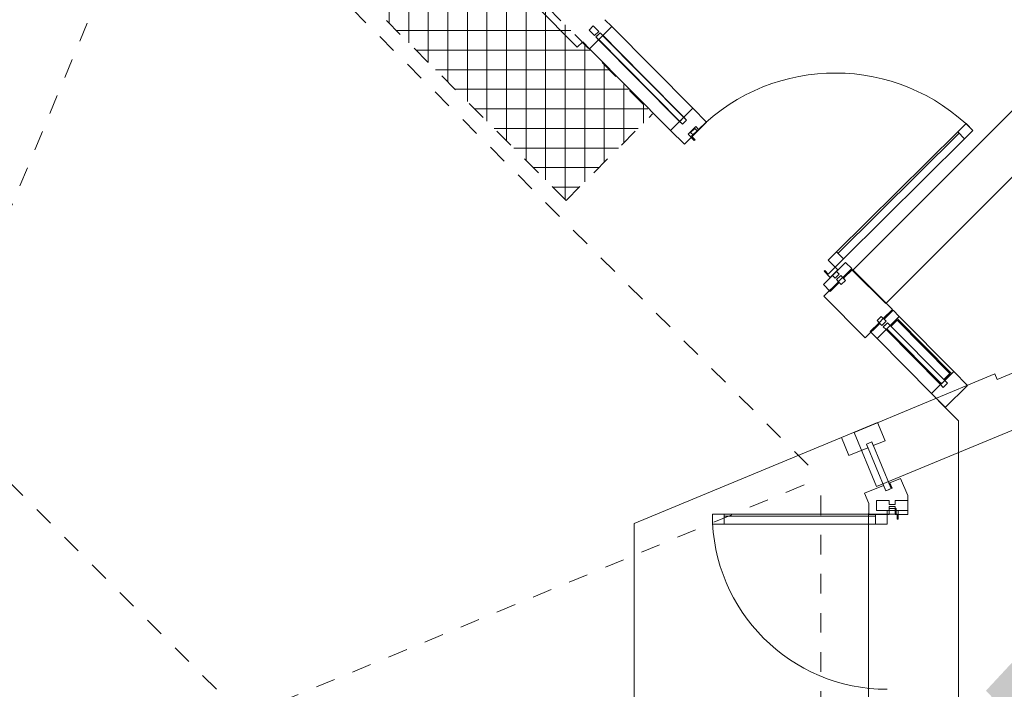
# Model space of a CAD drawing. Header units: metres. Extents: x -79 to 740, y -195 to 69.
# Tile 250 of 256: x 30.52 to 35.56, y 31.55 to 34.97. Entities that reach past the tile are written whole.
import ezdxf

# ---------------------------------------------------------------- set-up
doc = ezdxf.new("R2010")
doc.units = ezdxf.units.M
doc.header["$MEASUREMENT"] = 0
doc.linetypes.add('Strichlinie_ eng', pattern=[0.115, 0.075, -0.04])
doc.linetypes.add('Wipeout_Contour', pattern=[1, 0, -1])
for name, color, linetype in [('00 Linien_Kreise_Splines', 7, 'Continuous'), ('00 Schraffuren', 7, 'Continuous'), ('10 Fassade', 7, 'Continuous'), ('10 Stütze Holz', 7, 'Continuous'), ('10 Wand außen', 7, 'Continuous'), ('30 Dach', 7, 'Continuous'), ('97 Brandschutz', 7, 'Continuous'), ('Abbruch_00 Linien_Kreise_Splines', 7, 'Continuous')]:
    doc.layers.add(name, color=color, linetype=linetype)
doc.linetypes.add('Abbruch 1', pattern='A,0,[1,995_ARC_230 ERW_GR_EG_2607011.Shx,S=0.001984,R=0,X=0,Y=0],-0.25,0', length=0.25)
pattern_1 = [(45, (0, 0), (-0.02828427, 0.02828427), []), (135, (0, 0), (0.02828427, 0.02828427), [])]

# ---------------------------------------------------------------- blocks, each defined once
blk = doc.blocks.new('Pfeil gerade 27')
at = {"layer": '97 Brandschutz', "linetype": 'Continuous', "lineweight": 18, "true_color": 0x60cd00}
blk.add_hatch(color=72, dxfattribs=at).paths.add_polyline_path([(0.3, 0), (0.1607, 0.1497), (0.1607, 0.0752), (-0.3, 0.0752), (-0.3, -0.0752), (0.1607, -0.0752), (0.1607, -0.1497)])

msp = doc.modelspace()

# ---------------------------------------------------------------- hatches: boundary and pattern name
at = {"layer": '00 Schraffuren', "linetype": 'Continuous', "lineweight": 18, "true_color": 0x1f1f1f}
h = msp.add_hatch(dxfattribs=at)
h.set_pattern_fill('Gitter_20x20_1_0001', color=250, style=0, pattern_type=2)
h.set_pattern_definition([(0, (30.11073, 35.81871), (0, 0.1), []), (90, (30.11073, 35.81871), (-0.1, 0), [])])
h.paths.add_polyline_path([(26.7307, 35.8187), (31.5478, 35.8187), (33.3156, 34.0509), (33.7584, 34.4937), (31.8157, 36.4655), (26.4631, 36.4655)])
at = {"layer": '10 Fassade', "linetype": 'Continuous', "lineweight": 0, "true_color": 0x000000}
for points in [[(34.9829, 32.5793), (34.9715, 32.607), (34.9668, 32.6051), (34.9783, 32.5774)], [(34.9829, 32.5793), (34.9715, 32.607), (34.9668, 32.6051), (34.9783, 32.5774)], [(35.0036, 32.4754), (34.9986, 32.4754), (34.9986, 32.4454), (35.0036, 32.4454)], [(35.0036, 32.4754), (34.9986, 32.4754), (34.9986, 32.4454), (35.0036, 32.4454)]]:
    msp.add_hatch(color=18, dxfattribs=at).paths.add_polyline_path(points)

# ---------------------------------------------------------------- linework, layer by layer
at = {"layer": '00 Linien_Kreise_Splines', "color": 9, "linetype": 'Strichlinie_ eng', "lineweight": 13}
msp.add_line((31.5478, 35.8187), (33.3156, 34.0509), dxfattribs=at)
at = {"layer": '00 Linien_Kreise_Splines', "color": 7, "linetype": 'Continuous', "lineweight": 9}
msp.add_line((33.6636, 28.4748), (33.6636, 32.399), dxfattribs=at)
at = {"layer": '10 Fassade', "color": 7, "linetype": 'Continuous', "lineweight": 13}
for p, q in [((33.1612, 35.0469), (33.3724, 34.8339)), ((33.1612, 35.0469), (33.3724, 34.8339)), ((33.4008, 34.862), (33.3724, 34.8339)), ((33.4008, 34.862), (33.3724, 34.8339)), ((34.7804, 33.6985), (34.9845, 33.4927)), ((34.7804, 33.6985), (34.9845, 33.4927)), ((34.6316, 33.6213), (34.6668, 33.5858)), ((34.6316, 33.6213), (34.6668, 33.5858)), ((34.6348, 33.5612), (34.8461, 33.3482)), ((34.6348, 33.5612), (34.8461, 33.3482)), ((34.9089, 32.9148), (34.7241, 32.8383)), ((34.9089, 32.9148), (34.7241, 32.8383)), ((34.9089, 32.9148), (34.9472, 32.8224)), ((34.9089, 32.9148), (34.9472, 32.8224)), ((34.7241, 32.8383), (34.7624, 32.7459)), ((34.7241, 32.8383), (34.7624, 32.7459)), ((34.8795, 32.8161), (34.8517, 32.8046)), ((34.8795, 32.8161), (34.8517, 32.8046)), ((34.8517, 32.8046), (34.8594, 32.7861)), ((34.8517, 32.8046), (34.8594, 32.7861)), ((34.8795, 32.8161), (34.8871, 32.7976)), ((34.8795, 32.8161), (34.8871, 32.7976)), ((34.9472, 32.8224), (34.8871, 32.7976)), ((34.9472, 32.8224), (34.8871, 32.7976)), ((34.8594, 32.7861), (34.7624, 32.7459)), ((34.8594, 32.7861), (34.7624, 32.7459)), ((34.9391, 32.5936), (34.8421, 32.5534)), ((34.9391, 32.5936), (34.8421, 32.5534)), ((34.9391, 32.5936), (34.9506, 32.5659)), ((34.9391, 32.5936), (34.9506, 32.5659)), ((34.9668, 32.6051), (34.9783, 32.5774)), ((34.9668, 32.6051), (34.9783, 32.5774)), ((34.9715, 32.607), (34.9829, 32.5793)), ((34.9715, 32.607), (34.9829, 32.5793)), ((34.9829, 32.5793), (34.9783, 32.5774)), ((34.9829, 32.5793), (34.9783, 32.5774)), ((34.9686, 32.5161), (34.9036, 32.5161)), ((34.9686, 32.5161), (34.9036, 32.5161)), ((34.9686, 32.5161), (34.9686, 32.4961)), ((34.9686, 32.5161), (34.9686, 32.4961)), ((34.9986, 32.4961), (34.9686, 32.4961)), ((34.9986, 32.4961), (34.9686, 32.4961)), ((34.9986, 32.5161), (34.9986, 32.4961)), ((35.0636, 32.5161), (34.9986, 32.5161)), ((34.9986, 32.5161), (34.9986, 32.4961)), ((35.0636, 32.5161), (34.9986, 32.5161)), ((35.0636, 32.5161), (35.0636, 32.4661)), ((35.0636, 32.5161), (35.0636, 32.4661)), ((34.9686, 32.4861), (34.9686, 32.4754)), ((34.9986, 32.4861), (34.9686, 32.4861)), ((34.9686, 32.4861), (34.9686, 32.4754)), ((34.9986, 32.4861), (34.9686, 32.4861)), ((34.9686, 32.4754), (34.9686, 32.4661)), ((34.9686, 32.4754), (34.9686, 32.4661)), ((34.9686, 32.4661), (34.9686, 32.4454)), ((34.9686, 32.4661), (34.9686, 32.4454)), ((34.9986, 32.4861), (34.9986, 32.4754)), ((34.9986, 32.4861), (34.9986, 32.4754)), ((34.9986, 32.4754), (34.9986, 32.4661)), ((35.0036, 32.4754), (34.9986, 32.4754)), ((34.9986, 32.4754), (34.9986, 32.4661)), ((35.0036, 32.4754), (34.9986, 32.4754)), ((34.9986, 32.4661), (34.9986, 32.4454)), ((35.0636, 32.4661), (34.9986, 32.4661)), ((34.9986, 32.4661), (34.9986, 32.4454)), ((35.0636, 32.4661), (34.9986, 32.4661)), ((35.0036, 32.4754), (35.0036, 32.4454)), ((35.0036, 32.4754), (35.0036, 32.4454)), ((35.0636, 32.4661), (35.0636, 32.4454)), ((35.0636, 32.4661), (35.0636, 32.4454))]:
    msp.add_line(p, q, dxfattribs=at)
at = {"layer": '10 Fassade', "color": 7, "linetype": 'Continuous', "lineweight": 13, "flags": 128}
for points in [[(34.9506, 32.5659), (34.9783, 32.5774), (34.8795, 32.8161), (34.8517, 32.8046)], [(34.9506, 32.5659), (34.9783, 32.5774), (34.8795, 32.8161), (34.8517, 32.8046)], [(34.9586, 32.4661), (34.9586, 32.4461), (35.0086, 32.4461), (35.0086, 32.4211), (35.0136, 32.4211), (35.0136, 32.4661)], [(34.9586, 32.4661), (34.9586, 32.4461), (35.0086, 32.4461), (35.0086, 32.4211), (35.0136, 32.4211), (35.0136, 32.4661)]]:
    msp.add_lwpolyline(points, close=True, dxfattribs=at)
for points in [[(35.0269, 32.63), (34.9715, 32.607), (34.9668, 32.6051)], [(35.0269, 32.63), (34.9715, 32.607), (34.9668, 32.6051)], [(35.0269, 32.63), (35.0636, 32.5414), (35.0636, 32.5161)], [(35.0269, 32.63), (35.0636, 32.5414), (35.0636, 32.5161)], [(34.9783, 32.5774), (34.9645, 32.5716), (34.9506, 32.5659)], [(34.9783, 32.5774), (34.9645, 32.5716), (34.9506, 32.5659)], [(34.9986, 32.4754), (34.9836, 32.4754), (34.9686, 32.4754)], [(34.9986, 32.4754), (34.9836, 32.4754), (34.9686, 32.4754)], [(35.0636, 32.4454), (35.0036, 32.4454), (34.9986, 32.4454)], [(35.0636, 32.4454), (35.0036, 32.4454), (34.9986, 32.4454)]]:
    msp.add_lwpolyline(points, dxfattribs=at)
at = {"layer": '10 Stütze Holz', "color": 7, "linetype": 'Continuous', "lineweight": 13, "flags": 128}
msp.add_lwpolyline([(35.6127, 32.9141), (35.7975, 32.9907), (35.7057, 33.2124), (35.5209, 33.1359)], dxfattribs=at)
at = {"layer": '10 Wand außen', "color": 7, "linetype": 'Continuous', "lineweight": 9, "flags": 128}
for points in [[(36.821, 35.7331), (34.781, 33.6931)], [(34.9507, 33.5234), (36.9907, 35.5634)], [(34.781, 33.6931), (34.9507, 33.5234)], [(35.5094, 33.1636), (34.7888, 32.8651)], [(35.5209, 33.1359), (35.5094, 33.1636)], [(34.7888, 32.8651), (34.9036, 32.5879)], [(34.9036, 32.5879), (35.6242, 32.8864)]]:
    msp.add_lwpolyline(points, dxfattribs=at)
at = {"layer": '30 Dach', "color": 7, "linetype": 'Strichlinie_ eng', "lineweight": 9}
msp.add_lwpolyline([(21.9846, 25.1395), (23.2054, 28.0869), (30.292, 28.0869), (31.6686, 29.4635), (31.6686, 31.4103), (30.0624, 33.0165), (31.1893, 35.7372)], dxfattribs=at)
at = {"layer": 'Abbruch_00 Linien_Kreise_Splines', "color": 40, "linetype": 'Abbruch 1', "lineweight": 9, "true_color": 0xe6c200}
msp.add_line((35.3236, 27.9495), (35.3236, 32.9243), dxfattribs=at)

# ---------------------------------------------------------------- block references
at = {"layer": '97 Brandschutz', "color": 7, "linetype": 'Continuous', "lineweight": 13, "xscale": -1}
msp.add_blockref('Pfeil gerade 27', (35.7636, 31.5447), dxfattribs=at)

# ---------------------------------------------------------------- wipeouts: each hides what was drawn before it
at = {"color": 254, "linetype": 'Wipeout_Contour', "lineweight": 0, "ltscale": 193.39576}
msp.add_wipeout([(33.9527, 34.398), (33.9667, 34.3838), (33.988, 34.405), (33.974, 34.4192)], dxfattribs=at).dxf.layer = '10 Fassade'
at = {"color": 254, "linetype": 'Wipeout_Contour', "lineweight": 0, "ltscale": 193.397014}
msp.add_wipeout([(34.6778, 33.6671), (34.6919, 33.6529), (34.7132, 33.674), (34.6991, 33.6882)], dxfattribs=at).dxf.layer = '10 Fassade'
at = {"color": 254, "linetype": 'Wipeout_Contour', "lineweight": 0, "ltscale": 189.41046}
msp.add_wipeout([(34.8986, 32.3961), (34.8986, 32.4461), (34.124, 32.4461), (34.124, 32.3961)], dxfattribs=at).dxf.layer = '10 Fassade'

# ---------------------------------------------------------------- next in the draw order: linework, layer by layer
at = {"layer": '10 Fassade', "color": 7, "linetype": 'Continuous', "lineweight": 13}
for p, q in [((33.974, 34.4192), (33.9527, 34.398)), ((33.974, 34.4192), (33.988, 34.405)), ((34.0342, 34.4507), (33.988, 34.405)), ((33.9667, 34.3838), (33.9206, 34.3381)), ((33.9527, 34.398), (33.9667, 34.3838)), ((34.9036, 32.5161), (34.9036, 32.4661)), ((34.8986, 32.4461), (34.124, 32.4461)), ((34.9686, 32.4454), (34.8636, 32.4454)), ((34.9686, 32.4661), (34.9036, 32.4661)), ((34.8986, 32.4361), (34.124, 32.4361)), ((34.8986, 32.3961), (34.124, 32.3961))]:
    msp.add_line(p, q, dxfattribs=at)
at = {"layer": '10 Fassade', "color": 7, "linetype": 'Continuous', "lineweight": 13, "flags": 128}
for points in [[(33.988, 34.405), (33.9667, 34.3838)], [(34.8421, 32.5534), (34.8636, 32.5016), (34.8636, 32.4454)]]:
    msp.add_lwpolyline(points, dxfattribs=at)
for points in [[(34.124, 32.3961), (34.064, 32.3961), (34.064, 32.4461), (34.124, 32.4461)], [(34.8986, 32.3961), (34.124, 32.3961), (34.124, 32.4461), (34.8986, 32.4461)], [(34.9586, 32.3961), (34.8986, 32.3961), (34.8986, 32.4461), (34.9586, 32.4461)]]:
    msp.add_lwpolyline(points, close=True, dxfattribs=at)
at = {"layer": '10 Fassade', "color": 7, "linetype": 'Continuous', "lineweight": 9}
msp.add_arc((34.9586, 32.4461), 0.8946, 180, 270, dxfattribs=at)

# ---------------------------------------------------------------- next in the draw order: wipeouts: each hides what was drawn before it
at = {"color": 254, "linetype": 'Wipeout_Contour', "lineweight": 0, "ltscale": 193.602686}
msp.add_wipeout([(33.5035, 34.8934), (33.9176, 34.476), (33.9638, 34.5217), (33.5496, 34.9392)], dxfattribs=at).dxf.layer = '10 Fassade'
at = {"color": 254, "linetype": 'Wipeout_Contour', "lineweight": 0, "ltscale": 195.489794}
msp.add_wipeout([(34.6995, 33.7872), (34.7347, 33.7517), (35.3542, 34.3662), (35.319, 34.4017)], dxfattribs=at).dxf.layer = '10 Fassade'
at = {"color": 254, "linetype": 'Wipeout_Contour', "lineweight": 0, "ltscale": 193.395575}
msp.add_wipeout([(34.7202, 33.6669), (34.6989, 33.6458), (34.7235, 33.621), (34.7448, 33.6421)], dxfattribs=at).dxf.layer = '10 Fassade'
at = {"color": 254, "linetype": 'Wipeout_Contour', "lineweight": 0, "ltscale": 193.619381}
msp.add_wipeout([(34.9736, 33.4114), (35.2522, 33.1306), (35.2984, 33.1763), (35.0197, 33.4572)], dxfattribs=at).dxf.layer = '10 Fassade'

# ---------------------------------------------------------------- next in the draw order: linework, layer by layer
at = {"layer": '10 Fassade', "color": 7, "linetype": 'Continuous', "lineweight": 13}
for p, q in [((33.5144, 34.9747), (33.5496, 34.9392)), ((33.9638, 34.5217), (34.0342, 34.4507)), ((34.6995, 33.7872), (35.319, 34.4017)), ((34.7065, 33.7801), (35.3261, 34.3946)), ((34.7347, 33.7517), (35.3542, 34.3662)), ((34.7452, 33.734), (34.6991, 33.6882)), ((34.7768, 33.7021), (34.7307, 33.6563)), ((34.7804, 33.6985), (34.7343, 33.6527)), ((34.7452, 33.734), (34.7768, 33.7021)), ((34.6778, 33.6671), (34.6316, 33.6213)), ((34.6778, 33.6671), (34.6919, 33.6529)), ((34.7132, 33.674), (34.6919, 33.6529)), ((34.7202, 33.6669), (34.6989, 33.6458)), ((34.6989, 33.6458), (34.7094, 33.6352)), ((34.6991, 33.6882), (34.7132, 33.674)), ((34.7202, 33.6669), (34.7307, 33.6563)), ((34.7343, 33.6527), (34.7448, 33.6421)), ((34.7094, 33.6352), (34.6348, 33.5612)), ((34.713, 33.6316), (34.6668, 33.5858)), ((34.713, 33.6316), (34.7235, 33.621)), ((34.7448, 33.6421), (34.7235, 33.621)), ((34.9881, 33.4891), (35.0197, 33.4572)), ((35.2984, 33.1763), (35.3688, 33.1053))]:
    msp.add_line(p, q, dxfattribs=at)
at = {"layer": '10 Fassade', "color": 7, "linetype": 'Continuous', "lineweight": 13, "flags": 128}
for points in [[(34.6995, 33.7872), (35.319, 34.4017), (35.3542, 34.3662), (34.7347, 33.7517)], [(35.319, 34.4017), (35.3616, 34.444), (35.3968, 34.4085), (35.3542, 34.3662)], [(34.6569, 33.7449), (34.6995, 33.7872), (34.7347, 33.7517), (34.6921, 33.7094)], [(34.7062, 33.6952), (34.6921, 33.7094), (34.6566, 33.6742), (34.639, 33.692), (34.6354, 33.6884), (34.6671, 33.6565)], [(34.7235, 33.621), (34.7448, 33.6421), (34.7202, 33.6669), (34.6989, 33.6458)]]:
    msp.add_lwpolyline(points, close=True, dxfattribs=at)
for points in [[(34.6778, 33.6671), (34.6991, 33.6882)], [(34.7303, 33.6566), (34.709, 33.6355)]]:
    msp.add_lwpolyline(points, dxfattribs=at)
at = {"layer": '10 Fassade', "color": 7, "linetype": 'Continuous', "lineweight": 9}
msp.add_arc((34.6921, 33.7094), 0.9927, 44.7687, 134.7687, dxfattribs=at)

# ---------------------------------------------------------------- next in the draw order: wipeouts: each hides what was drawn before it
at = {"color": 254, "linetype": 'Wipeout_Contour', "lineweight": 0, "ltscale": 193.413441}
msp.add_wipeout([(33.5035, 34.8934), (33.4822, 34.8723), (33.8963, 34.4548), (33.9176, 34.476)], dxfattribs=at).dxf.layer = '10 Fassade'
at = {"color": 254, "linetype": 'Wipeout_Contour', "lineweight": 0, "ltscale": 193.42994}
msp.add_wipeout([(34.9736, 33.4114), (34.9523, 33.3903), (35.2309, 33.1094), (35.2522, 33.1306)], dxfattribs=at).dxf.layer = '10 Fassade'
at = {"color": 254, "linetype": 'Wipeout_Contour', "lineweight": 0, "ltscale": 189.41046}
msp.add_wipeout([(34.8986, 32.3961), (34.8986, 32.4461), (34.124, 32.4461), (34.124, 32.3961)], dxfattribs=at).dxf.layer = '10 Fassade'

# ---------------------------------------------------------------- next in the draw order: linework, layer by layer
at = {"layer": '00 Linien_Kreise_Splines', "color": 7, "linetype": 'Continuous', "lineweight": 9}
for p, q in [((34.7241, 32.8383), (33.6636, 32.399)), ((34.8631, 32.4505), (34.8631, 28.4287))]:
    msp.add_line(p, q, dxfattribs=at)
at = {"layer": '10 Fassade', "color": 7, "linetype": 'Continuous', "lineweight": 13}
for p, q in [((34.9036, 32.5161), (34.9036, 32.4661)), ((34.8986, 32.4461), (34.124, 32.4461)), ((34.9686, 32.4454), (34.8636, 32.4454)), ((34.9686, 32.4661), (34.9036, 32.4661)), ((34.8986, 32.4361), (34.124, 32.4361)), ((34.8986, 32.3961), (34.124, 32.3961))]:
    msp.add_line(p, q, dxfattribs=at)
at = {"layer": '10 Fassade', "color": 7, "linetype": 'Continuous', "lineweight": 13, "flags": 128}
msp.add_lwpolyline([(34.8421, 32.5534), (34.8636, 32.5016), (34.8636, 32.4454)], dxfattribs=at)
for points in [[(34.124, 32.3961), (34.064, 32.3961), (34.064, 32.4461), (34.124, 32.4461)], [(34.8986, 32.3961), (34.124, 32.3961), (34.124, 32.4461), (34.8986, 32.4461)], [(34.9586, 32.3961), (34.8986, 32.3961), (34.8986, 32.4461), (34.9586, 32.4461)]]:
    msp.add_lwpolyline(points, close=True, dxfattribs=at)
at = {"layer": '10 Fassade', "color": 7, "linetype": 'Continuous', "lineweight": 9}
msp.add_arc((34.9586, 32.4461), 0.8946, 180, 270, dxfattribs=at)
at = {"layer": '30 Dach', "color": 7, "linetype": 'Strichlinie_ eng', "lineweight": 9}
msp.add_line((34.6189, 28.2414), (34.6189, 32.6324), dxfattribs=at)
msp.add_lwpolyline([(31.6686, 31.4103), (34.6189, 32.6323)], dxfattribs=at)

# ---------------------------------------------------------------- next in the draw order: wipeouts: each hides what was drawn before it
at = {"color": 254, "linetype": 'Wipeout_Contour', "lineweight": 0, "ltscale": 193.222754}
msp.add_wipeout([(33.8963, 34.4548), (33.4822, 34.8723), (33.4361, 34.8265), (33.8502, 34.4091)], dxfattribs=at).dxf.layer = '10 Fassade'
at = {"color": 254, "linetype": 'Wipeout_Contour', "lineweight": 0, "ltscale": 195.489794}
msp.add_wipeout([(34.6995, 33.7872), (34.7347, 33.7517), (35.3542, 34.3662), (35.319, 34.4017)], dxfattribs=at).dxf.layer = '10 Fassade'
at = {"color": 254, "linetype": 'Wipeout_Contour', "lineweight": 0, "ltscale": 193.397014}
msp.add_wipeout([(34.6778, 33.6671), (34.6919, 33.6529), (34.7132, 33.674), (34.6991, 33.6882)], dxfattribs=at).dxf.layer = '10 Fassade'
at = {"color": 254, "linetype": 'Wipeout_Contour', "lineweight": 0, "ltscale": 193.239481}
msp.add_wipeout([(35.2309, 33.1094), (34.9523, 33.3903), (34.9061, 33.3445), (35.1848, 33.0636)], dxfattribs=at).dxf.layer = '10 Fassade'

# ---------------------------------------------------------------- next in the draw order: linework, layer by layer
at = {"layer": '10 Fassade', "color": 7, "linetype": 'Continuous', "lineweight": 13}
for p, q in [((33.4008, 34.862), (33.4361, 34.8265)), ((33.8502, 34.4091), (33.9206, 34.3381)), ((34.6995, 33.7872), (35.319, 34.4017)), ((34.7065, 33.7801), (35.3261, 34.3946)), ((34.7347, 33.7517), (35.3542, 34.3662)), ((34.7452, 33.734), (34.7768, 33.7021)), ((35.2792, 33.1658), (35.009, 33.4382)), ((34.8709, 33.38), (34.9061, 33.3445)), ((35.1848, 33.0636), (35.2552, 32.9927))]:
    msp.add_line(p, q, dxfattribs=at)
at = {"layer": '10 Fassade', "color": 7, "linetype": 'Continuous', "lineweight": 13, "flags": 128}
for points in [[(33.5496, 34.9392), (33.9638, 34.5217)], [(33.4361, 34.8265), (33.8502, 34.4091)], [(35.0197, 33.4572), (35.2984, 33.1763)], [(34.9061, 33.3445), (35.1848, 33.0636)]]:
    msp.add_lwpolyline(points, dxfattribs=at)
for points in [[(34.6995, 33.7872), (35.319, 34.4017), (35.3542, 34.3662), (34.7347, 33.7517)], [(35.319, 34.4017), (35.3616, 34.444), (35.3968, 34.4085), (35.3542, 34.3662)], [(34.6569, 33.7449), (34.6995, 33.7872), (34.7347, 33.7517), (34.6921, 33.7094)]]:
    msp.add_lwpolyline(points, close=True, dxfattribs=at)

# ---------------------------------------------------------------- next in the draw order: wipeouts: each hides what was drawn before it
at = {"color": 254, "linetype": 'Wipeout_Contour', "lineweight": 0, "ltscale": 193.454537}
msp.add_wipeout([(33.4894, 34.9076), (33.4724, 34.8907), (33.4865, 34.8765), (33.5035, 34.8934)], dxfattribs=at).dxf.layer = '10 Fassade'
at = {"color": 254, "linetype": 'Wipeout_Contour', "lineweight": 0, "ltscale": 193.410073}
msp.add_wipeout([(33.9006, 34.4591), (33.9147, 34.4449), (33.9317, 34.4618), (33.9176, 34.476)], dxfattribs=at).dxf.layer = '10 Fassade'
at = {"color": 254, "linetype": 'Wipeout_Contour', "lineweight": 0, "ltscale": 193.395575}
msp.add_wipeout([(34.7202, 33.6669), (34.6989, 33.6458), (34.7235, 33.621), (34.7448, 33.6421)], dxfattribs=at).dxf.layer = '10 Fassade'
at = {"color": 254, "linetype": 'Wipeout_Contour', "lineweight": 0, "ltscale": 193.429608}
msp.add_wipeout([(34.9595, 33.4256), (34.9425, 33.4087), (34.9565, 33.3945), (34.9736, 33.4114)], dxfattribs=at).dxf.layer = '10 Fassade'
at = {"color": 254, "linetype": 'Wipeout_Contour', "lineweight": 0, "ltscale": 193.467669}
msp.add_wipeout([(35.2352, 33.1136), (35.2493, 33.0995), (35.2663, 33.1164), (35.2522, 33.1306)], dxfattribs=at).dxf.layer = '10 Fassade'

# ---------------------------------------------------------------- next in the draw order: linework, layer by layer
at = {"layer": '10 Fassade', "color": 7, "linetype": 'Continuous', "lineweight": 13}
for p, q in [((34.7452, 33.734), (34.6991, 33.6882)), ((34.7768, 33.7021), (34.7307, 33.6563)), ((34.7804, 33.6985), (34.7343, 33.6527)), ((34.6778, 33.6671), (34.6316, 33.6213)), ((34.6778, 33.6671), (34.6919, 33.6529)), ((34.7132, 33.674), (34.6919, 33.6529)), ((34.7202, 33.6669), (34.6989, 33.6458)), ((34.6989, 33.6458), (34.7094, 33.6352)), ((34.6991, 33.6882), (34.7132, 33.674)), ((34.7202, 33.6669), (34.7307, 33.6563)), ((34.7343, 33.6527), (34.7448, 33.6421)), ((34.7094, 33.6352), (34.6348, 33.5612)), ((34.713, 33.6316), (34.6668, 33.5858)), ((34.713, 33.6316), (34.7235, 33.621)), ((34.7448, 33.6421), (34.7235, 33.621))]:
    msp.add_line(p, q, dxfattribs=at)
at = {"layer": '10 Fassade', "color": 7, "linetype": 'Continuous', "lineweight": 13, "flags": 128}
for points in [[(33.9399, 34.3896), (33.9716, 34.3577), (33.9751, 34.3612), (33.9575, 34.379), (33.993, 34.4142), (33.9789, 34.4284)], [(34.7062, 33.6952), (34.6921, 33.7094), (34.6566, 33.6742), (34.639, 33.692), (34.6354, 33.6884), (34.6671, 33.6565)], [(34.7235, 33.621), (34.7448, 33.6421), (34.7202, 33.6669), (34.6989, 33.6458)]]:
    msp.add_lwpolyline(points, close=True, dxfattribs=at)
for points in [[(34.6778, 33.6671), (34.6991, 33.6882)], [(34.7303, 33.6566), (34.709, 33.6355)]]:
    msp.add_lwpolyline(points, dxfattribs=at)

# ---------------------------------------------------------------- next in the draw order: wipeouts: each hides what was drawn before it
at = {"color": 254, "linetype": 'Wipeout_Contour', "lineweight": 0, "ltscale": 193.389694}
msp.add_wipeout([(33.4724, 34.8907), (33.4681, 34.8865), (33.4822, 34.8723), (33.4865, 34.8765)], dxfattribs=at).dxf.layer = '10 Fassade'
at = {"color": 254, "linetype": 'Wipeout_Contour', "lineweight": 0, "ltscale": 193.345211}
msp.add_wipeout([(33.9006, 34.4591), (33.8963, 34.4548), (33.9104, 34.4406), (33.9147, 34.4449)], dxfattribs=at).dxf.layer = '10 Fassade'
at = {"color": 254, "linetype": 'Wipeout_Contour', "lineweight": 0, "ltscale": 193.364759}
msp.add_wipeout([(34.9425, 33.4087), (34.9382, 33.4045), (34.9523, 33.3903), (34.9565, 33.3945)], dxfattribs=at).dxf.layer = '10 Fassade'
at = {"color": 254, "linetype": 'Wipeout_Contour', "lineweight": 0, "ltscale": 193.402839}
msp.add_wipeout([(35.2352, 33.1136), (35.2309, 33.1094), (35.245, 33.0952), (35.2493, 33.0995)], dxfattribs=at).dxf.layer = '10 Fassade'

# ---------------------------------------------------------------- next in the draw order: hatches: boundary and pattern name
at = {"layer": '10 Fassade', "linetype": 'Continuous', "lineweight": 9}
h = msp.add_hatch(dxfattribs=at)
h.set_pattern_fill('Dämmung_hart_1_0001', color=8, style=0, pattern_type=2)
h.set_pattern_definition(pattern_1)
h.paths.add_polyline_path([(35.248, 33.1348), (35.2792, 33.1658), (35.009, 33.4382), (34.9778, 33.4072)])

# ---------------------------------------------------------------- next in the draw order: linework, layer by layer
at = {"layer": '10 Fassade', "color": 7, "linetype": 'Continuous', "lineweight": 13}
for p, q in [((33.9638, 34.5217), (33.9176, 34.476)), ((33.8963, 34.4548), (33.8502, 34.4091)), ((33.8963, 34.4548), (33.9104, 34.4406)), ((33.9317, 34.4618), (33.9104, 34.4406)), ((33.9176, 34.476), (33.9317, 34.4618)), ((35.009, 33.4382), (34.9778, 33.4072)), ((35.248, 33.1348), (35.2792, 33.1658)), ((35.2984, 33.1763), (35.2522, 33.1306)), ((35.2309, 33.1094), (35.1848, 33.0636)), ((35.2309, 33.1094), (35.245, 33.0952)), ((35.2663, 33.1164), (35.245, 33.0952)), ((35.2522, 33.1306), (35.2663, 33.1164)), ((35.3688, 33.1053), (35.2552, 32.9927))]:
    msp.add_line(p, q, dxfattribs=at)
at = {"layer": '10 Fassade', "color": 7, "linetype": 'Continuous', "lineweight": 13, "flags": 128}
for points in [[(33.9176, 34.476), (33.8963, 34.4548)], [(35.2522, 33.1306), (35.2309, 33.1094)]]:
    msp.add_lwpolyline(points, dxfattribs=at)

# ---------------------------------------------------------------- next in the draw order: wipeouts: each hides what was drawn before it
at = {"color": 254, "linetype": 'Wipeout_Contour', "lineweight": 0, "ltscale": 193.444016}
msp.add_wipeout([(33.4542, 34.9431), (33.4329, 34.922), (33.4611, 34.8936), (33.4824, 34.9147)], dxfattribs=at).dxf.layer = '10 Fassade'
at = {"color": 254, "linetype": 'Wipeout_Contour', "lineweight": 0, "ltscale": 193.413006}
msp.add_wipeout([(34.9279, 33.4575), (34.9066, 33.4364), (34.9312, 33.4116), (34.9525, 33.4327)], dxfattribs=at).dxf.layer = '10 Fassade'

# ---------------------------------------------------------------- next in the draw order: hatches: boundary and pattern name
at = {"layer": '10 Fassade', "linetype": 'Continuous', "lineweight": 9}
h = msp.add_hatch(dxfattribs=at)
h.set_pattern_fill('Dämmung_hart_1_0001', color=8, style=0, pattern_type=2)
h.set_pattern_definition(pattern_1)
h.paths.add_polyline_path([(35.2352, 33.1136), (35.2522, 33.1306), (34.9736, 33.4114), (34.9565, 33.3945)])

# ---------------------------------------------------------------- next in the draw order: linework, layer by layer
at = {"layer": '10 Fassade', "color": 7, "linetype": 'Continuous', "lineweight": 13}
for p, q in [((33.4542, 34.9431), (33.4329, 34.922)), ((33.4329, 34.922), (33.447, 34.9078)), ((33.447, 34.9078), (33.4611, 34.8936)), ((33.4542, 34.9431), (33.4683, 34.9289)), ((33.4824, 34.9147), (33.4611, 34.8936)), ((33.4894, 34.9076), (33.4681, 34.8865)), ((33.4683, 34.9289), (33.4824, 34.9147)), ((33.4894, 34.9076), (33.5035, 34.8934)), ((33.5496, 34.9392), (33.5035, 34.8934)), ((33.4822, 34.8723), (33.4361, 34.8265)), ((33.4681, 34.8865), (33.4822, 34.8723)), ((34.9279, 33.4575), (34.9066, 33.4364)), ((34.9279, 33.4575), (34.9384, 33.4469)), ((34.9845, 33.4927), (34.9384, 33.4469)), ((34.9881, 33.4891), (34.942, 33.4433)), ((35.0197, 33.4572), (34.9736, 33.4114)), ((34.9207, 33.4222), (34.8461, 33.3482)), ((34.9171, 33.4258), (34.8709, 33.38)), ((34.9066, 33.4364), (34.9171, 33.4258)), ((34.9207, 33.4222), (34.9312, 33.4116)), ((34.9525, 33.4327), (34.9312, 33.4116)), ((34.9595, 33.4256), (34.9382, 33.4045)), ((34.9382, 33.4045), (34.9523, 33.3903)), ((34.942, 33.4433), (34.9525, 33.4327)), ((35.2352, 33.1136), (34.9565, 33.3945)), ((34.9565, 33.3945), (35.2352, 33.1136)), ((34.9595, 33.4256), (34.9736, 33.4114)), ((34.9523, 33.3903), (34.9061, 33.3445)), ((34.9523, 33.3903), (35.2309, 33.1094))]:
    msp.add_line(p, q, dxfattribs=at)
at = {"layer": '10 Fassade', "color": 7, "linetype": 'Continuous', "lineweight": 13, "flags": 128}
for points in [[(33.4611, 34.8936), (33.4824, 34.9147), (33.4542, 34.9431), (33.4329, 34.922)], [(33.9104, 34.4406), (33.9317, 34.4618), (33.4894, 34.9076), (33.4681, 34.8865)], [(34.9312, 33.4116), (34.9525, 33.4327), (34.9279, 33.4575), (34.9066, 33.4364)], [(35.2522, 33.1306), (35.2565, 33.1348), (35.2877, 33.1658), (35.0091, 33.4467), (34.9778, 33.4157), (34.9736, 33.4114), (34.9778, 33.4072), (35.009, 33.4382), (35.2792, 33.1658), (35.248, 33.1348)]]:
    msp.add_lwpolyline(points, close=True, dxfattribs=at)
for points in [[(33.4822, 34.8723), (33.5035, 34.8934)], [(33.8963, 34.4548), (33.4822, 34.8723)], [(33.9176, 34.476), (33.5035, 34.8934)], [(34.9171, 33.4258), (34.9384, 33.4469)], [(34.9523, 33.3903), (34.9736, 33.4114)], [(35.2522, 33.1306), (34.9736, 33.4114)], [(35.2309, 33.1094), (34.9523, 33.3903)]]:
    msp.add_lwpolyline(points, dxfattribs=at)

# ---------------------------------------------------------------- next in the draw order: wipeouts: each hides what was drawn before it
at = {"color": 254, "linetype": 'Wipeout_Contour', "lineweight": 0, "ltscale": 193.602686}
msp.add_wipeout([(33.5035, 34.8934), (33.9176, 34.476), (33.9638, 34.5217), (33.5496, 34.9392)], dxfattribs=at).dxf.layer = '10 Fassade'
at = {"color": 254, "linetype": 'Wipeout_Contour', "lineweight": 0, "ltscale": 193.39576}
msp.add_wipeout([(33.9527, 34.398), (33.9667, 34.3838), (33.988, 34.405), (33.974, 34.4192)], dxfattribs=at).dxf.layer = '10 Fassade'
at = {"color": 254, "linetype": 'Wipeout_Contour', "lineweight": 0, "ltscale": 193.619381}
msp.add_wipeout([(34.9736, 33.4114), (35.2522, 33.1306), (35.2984, 33.1763), (35.0197, 33.4572)], dxfattribs=at).dxf.layer = '10 Fassade'

# ---------------------------------------------------------------- next in the draw order: linework, layer by layer
at = {"layer": '10 Fassade', "color": 7, "linetype": 'Continuous', "lineweight": 13}
for p, q in [((33.5144, 34.9747), (33.5496, 34.9392)), ((33.9638, 34.5217), (34.0342, 34.4507)), ((33.974, 34.4192), (33.9527, 34.398)), ((33.974, 34.4192), (33.988, 34.405)), ((34.0342, 34.4507), (33.988, 34.405)), ((33.9667, 34.3838), (33.9206, 34.3381)), ((33.9527, 34.398), (33.9667, 34.3838)), ((34.9881, 33.4891), (35.0197, 33.4572)), ((35.2984, 33.1763), (35.3688, 33.1053))]:
    msp.add_line(p, q, dxfattribs=at)
at = {"layer": '10 Fassade', "color": 7, "linetype": 'Continuous', "lineweight": 13, "flags": 128}
msp.add_lwpolyline([(33.988, 34.405), (33.9667, 34.3838)], dxfattribs=at)
at = {"layer": '10 Fassade', "color": 7, "linetype": 'Continuous', "lineweight": 9}
msp.add_arc((34.6921, 33.7094), 0.9927, 44.7687, 134.7687, dxfattribs=at)

# ---------------------------------------------------------------- next in the draw order: wipeouts: each hides what was drawn before it
at = {"color": 254, "linetype": 'Wipeout_Contour', "lineweight": 0, "ltscale": 193.413441}
msp.add_wipeout([(33.5035, 34.8934), (33.4822, 34.8723), (33.8963, 34.4548), (33.9176, 34.476)], dxfattribs=at).dxf.layer = '10 Fassade'
at = {"color": 254, "linetype": 'Wipeout_Contour', "lineweight": 0, "ltscale": 193.42994}
msp.add_wipeout([(34.9736, 33.4114), (34.9523, 33.3903), (35.2309, 33.1094), (35.2522, 33.1306)], dxfattribs=at).dxf.layer = '10 Fassade'

# ---------------------------------------------------------------- next in the draw order: wipeouts: each hides what was drawn before it
at = {"color": 254, "linetype": 'Wipeout_Contour', "lineweight": 0, "ltscale": 193.222754}
msp.add_wipeout([(33.8963, 34.4548), (33.4822, 34.8723), (33.4361, 34.8265), (33.8502, 34.4091)], dxfattribs=at).dxf.layer = '10 Fassade'
at = {"color": 254, "linetype": 'Wipeout_Contour', "lineweight": 0, "ltscale": 193.239481}
msp.add_wipeout([(35.2309, 33.1094), (34.9523, 33.3903), (34.9061, 33.3445), (35.1848, 33.0636)], dxfattribs=at).dxf.layer = '10 Fassade'

# ---------------------------------------------------------------- next in the draw order: linework, layer by layer
at = {"layer": '00 Linien_Kreise_Splines', "color": 9, "linetype": 'Strichlinie_ eng', "lineweight": 13}
msp.add_line((33.3156, 34.0509), (33.7584, 34.4937), dxfattribs=at)
at = {"layer": '10 Fassade', "color": 7, "linetype": 'Continuous', "lineweight": 13}
for p, q in [((33.4008, 34.862), (33.4361, 34.8265)), ((33.8502, 34.4091), (33.9206, 34.3381)), ((35.2792, 33.1658), (35.009, 33.4382)), ((34.8709, 33.38), (34.9061, 33.3445)), ((35.1848, 33.0636), (35.2552, 32.9927))]:
    msp.add_line(p, q, dxfattribs=at)
at = {"layer": '10 Fassade', "color": 7, "linetype": 'Continuous', "lineweight": 13, "flags": 128}
for points in [[(33.5496, 34.9392), (33.9638, 34.5217)], [(33.4361, 34.8265), (33.8502, 34.4091)], [(35.0197, 33.4572), (35.2984, 33.1763)], [(34.9061, 33.3445), (35.1848, 33.0636)]]:
    msp.add_lwpolyline(points, dxfattribs=at)
at = {"layer": 'Abbruch_00 Linien_Kreise_Splines', "color": 40, "linetype": 'Abbruch 1', "lineweight": 9, "true_color": 0xe6c200}
msp.add_line((35.3236, 32.9243), (35.1897, 33.0581), dxfattribs=at)

# ---------------------------------------------------------------- next in the draw order: wipeouts: each hides what was drawn before it
at = {"color": 254, "linetype": 'Wipeout_Contour', "lineweight": 0, "ltscale": 193.454537}
msp.add_wipeout([(33.4894, 34.9076), (33.4724, 34.8907), (33.4865, 34.8765), (33.5035, 34.8934)], dxfattribs=at).dxf.layer = '10 Fassade'
at = {"color": 254, "linetype": 'Wipeout_Contour', "lineweight": 0, "ltscale": 193.410073}
msp.add_wipeout([(33.9006, 34.4591), (33.9147, 34.4449), (33.9317, 34.4618), (33.9176, 34.476)], dxfattribs=at).dxf.layer = '10 Fassade'
at = {"color": 254, "linetype": 'Wipeout_Contour', "lineweight": 0, "ltscale": 193.429608}
msp.add_wipeout([(34.9595, 33.4256), (34.9425, 33.4087), (34.9565, 33.3945), (34.9736, 33.4114)], dxfattribs=at).dxf.layer = '10 Fassade'
at = {"color": 254, "linetype": 'Wipeout_Contour', "lineweight": 0, "ltscale": 193.467669}
msp.add_wipeout([(35.2352, 33.1136), (35.2493, 33.0995), (35.2663, 33.1164), (35.2522, 33.1306)], dxfattribs=at).dxf.layer = '10 Fassade'

# ---------------------------------------------------------------- next in the draw order: linework, layer by layer
at = {"layer": '10 Fassade', "color": 7, "linetype": 'Continuous', "lineweight": 13, "flags": 128}
msp.add_lwpolyline([(33.9399, 34.3896), (33.9716, 34.3577), (33.9751, 34.3612), (33.9575, 34.379), (33.993, 34.4142), (33.9789, 34.4284)], close=True, dxfattribs=at)

# ---------------------------------------------------------------- next in the draw order: wipeouts: each hides what was drawn before it
at = {"color": 254, "linetype": 'Wipeout_Contour', "lineweight": 0, "ltscale": 193.389694}
msp.add_wipeout([(33.4724, 34.8907), (33.4681, 34.8865), (33.4822, 34.8723), (33.4865, 34.8765)], dxfattribs=at).dxf.layer = '10 Fassade'
at = {"color": 254, "linetype": 'Wipeout_Contour', "lineweight": 0, "ltscale": 193.345211}
msp.add_wipeout([(33.9006, 34.4591), (33.8963, 34.4548), (33.9104, 34.4406), (33.9147, 34.4449)], dxfattribs=at).dxf.layer = '10 Fassade'
at = {"color": 254, "linetype": 'Wipeout_Contour', "lineweight": 0, "ltscale": 193.364759}
msp.add_wipeout([(34.9425, 33.4087), (34.9382, 33.4045), (34.9523, 33.3903), (34.9565, 33.3945)], dxfattribs=at).dxf.layer = '10 Fassade'
at = {"color": 254, "linetype": 'Wipeout_Contour', "lineweight": 0, "ltscale": 193.402839}
msp.add_wipeout([(35.2352, 33.1136), (35.2309, 33.1094), (35.245, 33.0952), (35.2493, 33.0995)], dxfattribs=at).dxf.layer = '10 Fassade'

# ---------------------------------------------------------------- next in the draw order: linework, layer by layer
at = {"layer": '10 Fassade', "color": 7, "linetype": 'Continuous', "lineweight": 13}
for p, q in [((33.9638, 34.5217), (33.9176, 34.476)), ((33.8963, 34.4548), (33.8502, 34.4091)), ((33.8963, 34.4548), (33.9104, 34.4406)), ((33.9317, 34.4618), (33.9104, 34.4406)), ((33.9176, 34.476), (33.9317, 34.4618)), ((35.009, 33.4382), (34.9778, 33.4072)), ((35.248, 33.1348), (35.2792, 33.1658)), ((35.2984, 33.1763), (35.2522, 33.1306)), ((35.2309, 33.1094), (35.1848, 33.0636)), ((35.2309, 33.1094), (35.245, 33.0952)), ((35.2663, 33.1164), (35.245, 33.0952)), ((35.2522, 33.1306), (35.2663, 33.1164)), ((35.3688, 33.1053), (35.2552, 32.9927))]:
    msp.add_line(p, q, dxfattribs=at)
at = {"layer": '10 Fassade', "color": 7, "linetype": 'Continuous', "lineweight": 13, "flags": 128}
for points in [[(33.9176, 34.476), (33.8963, 34.4548)], [(35.2522, 33.1306), (35.2309, 33.1094)]]:
    msp.add_lwpolyline(points, dxfattribs=at)

# ---------------------------------------------------------------- next in the draw order: wipeouts: each hides what was drawn before it
at = {"color": 254, "linetype": 'Wipeout_Contour', "lineweight": 0, "ltscale": 193.444016}
msp.add_wipeout([(33.4542, 34.9431), (33.4329, 34.922), (33.4611, 34.8936), (33.4824, 34.9147)], dxfattribs=at).dxf.layer = '10 Fassade'
at = {"color": 254, "linetype": 'Wipeout_Contour', "lineweight": 0, "ltscale": 193.413006}
msp.add_wipeout([(34.9279, 33.4575), (34.9066, 33.4364), (34.9312, 33.4116), (34.9525, 33.4327)], dxfattribs=at).dxf.layer = '10 Fassade'

# ---------------------------------------------------------------- next in the draw order: linework, layer by layer
at = {"layer": '00 Linien_Kreise_Splines', "color": 9, "linetype": 'Strichlinie_ eng', "lineweight": 13}
msp.add_line((31.8157, 36.4655), (33.7584, 34.4937), dxfattribs=at)
at = {"layer": '10 Fassade', "color": 7, "linetype": 'Continuous', "lineweight": 13}
for p, q in [((33.4542, 34.9431), (33.4329, 34.922)), ((33.4329, 34.922), (33.447, 34.9078)), ((33.447, 34.9078), (33.4611, 34.8936)), ((33.4542, 34.9431), (33.4683, 34.9289)), ((33.4824, 34.9147), (33.4611, 34.8936)), ((33.4894, 34.9076), (33.4681, 34.8865)), ((33.4683, 34.9289), (33.4824, 34.9147)), ((33.4894, 34.9076), (33.5035, 34.8934)), ((33.5496, 34.9392), (33.5035, 34.8934)), ((33.4822, 34.8723), (33.4361, 34.8265)), ((33.4681, 34.8865), (33.4822, 34.8723)), ((34.9279, 33.4575), (34.9066, 33.4364)), ((34.9279, 33.4575), (34.9384, 33.4469)), ((34.9845, 33.4927), (34.9384, 33.4469)), ((34.9881, 33.4891), (34.942, 33.4433)), ((35.0197, 33.4572), (34.9736, 33.4114)), ((34.9207, 33.4222), (34.8461, 33.3482)), ((34.9171, 33.4258), (34.8709, 33.38)), ((34.9066, 33.4364), (34.9171, 33.4258)), ((34.9207, 33.4222), (34.9312, 33.4116)), ((34.9525, 33.4327), (34.9312, 33.4116)), ((34.9595, 33.4256), (34.9382, 33.4045)), ((34.9382, 33.4045), (34.9523, 33.3903)), ((34.942, 33.4433), (34.9525, 33.4327)), ((35.2352, 33.1136), (34.9565, 33.3945)), ((34.9565, 33.3945), (35.2352, 33.1136)), ((34.9595, 33.4256), (34.9736, 33.4114)), ((34.9523, 33.3903), (34.9061, 33.3445)), ((34.9523, 33.3903), (35.2309, 33.1094))]:
    msp.add_line(p, q, dxfattribs=at)
at = {"layer": '10 Fassade', "color": 7, "linetype": 'Continuous', "lineweight": 13, "flags": 128}
for points in [[(33.4611, 34.8936), (33.4824, 34.9147), (33.4542, 34.9431), (33.4329, 34.922)], [(33.9104, 34.4406), (33.9317, 34.4618), (33.4894, 34.9076), (33.4681, 34.8865)], [(34.9312, 33.4116), (34.9525, 33.4327), (34.9279, 33.4575), (34.9066, 33.4364)], [(35.2522, 33.1306), (35.2565, 33.1348), (35.2877, 33.1658), (35.0091, 33.4467), (34.9778, 33.4157), (34.9736, 33.4114), (34.9778, 33.4072), (35.009, 33.4382), (35.2792, 33.1658), (35.248, 33.1348)]]:
    msp.add_lwpolyline(points, close=True, dxfattribs=at)
for points in [[(33.4822, 34.8723), (33.5035, 34.8934)], [(33.8963, 34.4548), (33.4822, 34.8723)], [(33.9176, 34.476), (33.5035, 34.8934)], [(34.9171, 33.4258), (34.9384, 33.4469)], [(34.9523, 33.3903), (34.9736, 33.4114)], [(35.2522, 33.1306), (34.9736, 33.4114)], [(35.2309, 33.1094), (34.9523, 33.3903)]]:
    msp.add_lwpolyline(points, dxfattribs=at)
at = {"layer": '30 Dach', "color": 7, "linetype": 'Strichlinie_ eng', "lineweight": 9}
msp.add_line((31.514, 35.7372), (34.6189, 32.6324), dxfattribs=at)

doc.saveas('drawing.dxf')
